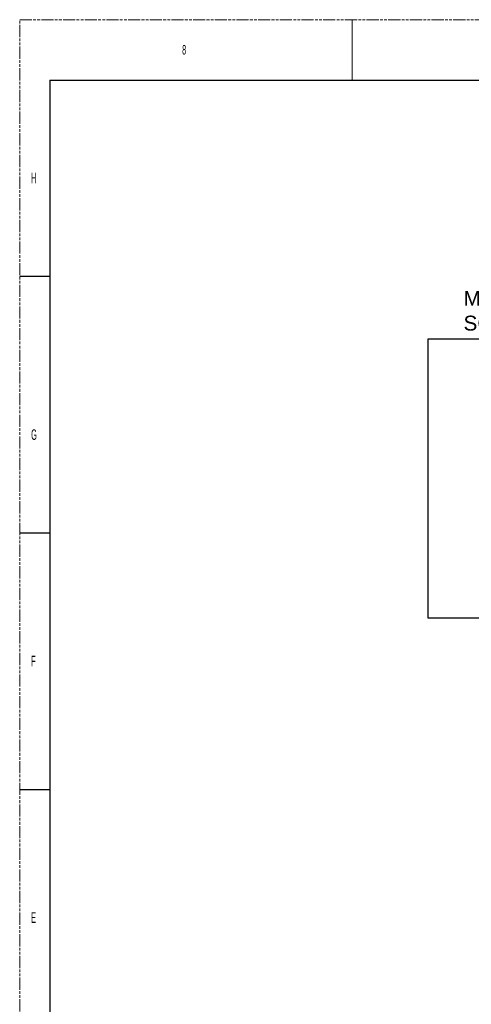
# Model space of a CAD drawing. Header units: millimetres. Extents: x -9020 to -2602, y 1105 to 6065.
# Tile 56 of 80: x -9020 to -7930, y 3686 to 6065. Entities that reach past the tile are written whole.
import ezdxf

# ---------------------------------------------------------------- set-up
doc = ezdxf.new("R2010")
doc.units = ezdxf.units.MM
doc.header["$LTSCALE"] = 65.395
doc.linetypes.add('PHANTOM', pattern=[0.8, 0.45, -0.05, 0.1, -0.05, 0.1, -0.05])
doc.layers.get('0').update_dxf_attribs({"linetype": 'CONTINUOUS'})
doc.styles.get("Standard").update_dxf_attribs({"font": 'GOTHIC.TTF', "width": 0.5})

msp = doc.modelspace()

# ---------------------------------------------------------------- linework, layer by layer
at = {"color": 7, "linetype": 'PHANTOM', "lineweight": 0}
for p, q in [((-9020.26, 1105.34), (-9020.26, 6065.25)), ((-9020.26, 6065.25), (-2601.55, 6065.25))]:
    msp.add_line(p, q, dxfattribs=at)
at = {"color": 7, "linetype": 'Continuous', "lineweight": 0}
msp.add_line((-8217.92, 6065.25), (-8217.92, 5919.37), dxfattribs=at)
at = {"color": 7, "linetype": 'Continuous'}
for p, q in [((-8947.32, 5919.37), (-2674.49, 5919.37)), ((-9020.26, 5445.26), (-8947.32, 5445.26)), ((-9020.26, 4825.28), (-8947.32, 4825.28)), ((-9020.26, 4205.29), (-8947.32, 4205.29))]:
    msp.add_line(p, q, dxfattribs=at)
msp.add_line((-8947.32, 5919.37), (-8947.32, 1251.22))
at = {"color": 6}
msp.add_lwpolyline([(-8034.51, 5293.94), (-7198.93, 5293.94), (-7198.93, 4619.2), (-8034.51, 4619.2)], close=True, dxfattribs=at)

# ---------------------------------------------------------------- texts
at = {"color": 7, "linetype": 'Continuous', "lineweight": 0, "attachment_point": 1}
for s, insert, char_height in [('8', (-8628.21, 6003.97), 22.79), ('H', (-8992.72, 5695.37), 25.53), ('G', (-8992.72, 5075.38), 25.53), ('F', (-8992.72, 4528.33), 25.53), ('E', (-8992.72, 3908.35), 25.53)]:
    msp.add_mtext(s, dxfattribs=dict(at, insert=insert, char_height=char_height))
at = {"color": 6, "insert": (-7949.03, 5410.03), "char_height": 36, "width": 553.3915, "attachment_point": 1}
msp.add_mtext('{\\fArial|b0|i0|c162|p34;\\W1;MOUNTING DETAILS.\\PSCALE \\fArial|b0|i0|c0|p34;4\\fArial|b0|i0|c162|p34;:1}', dxfattribs=at)

doc.saveas('drawing.dxf')
